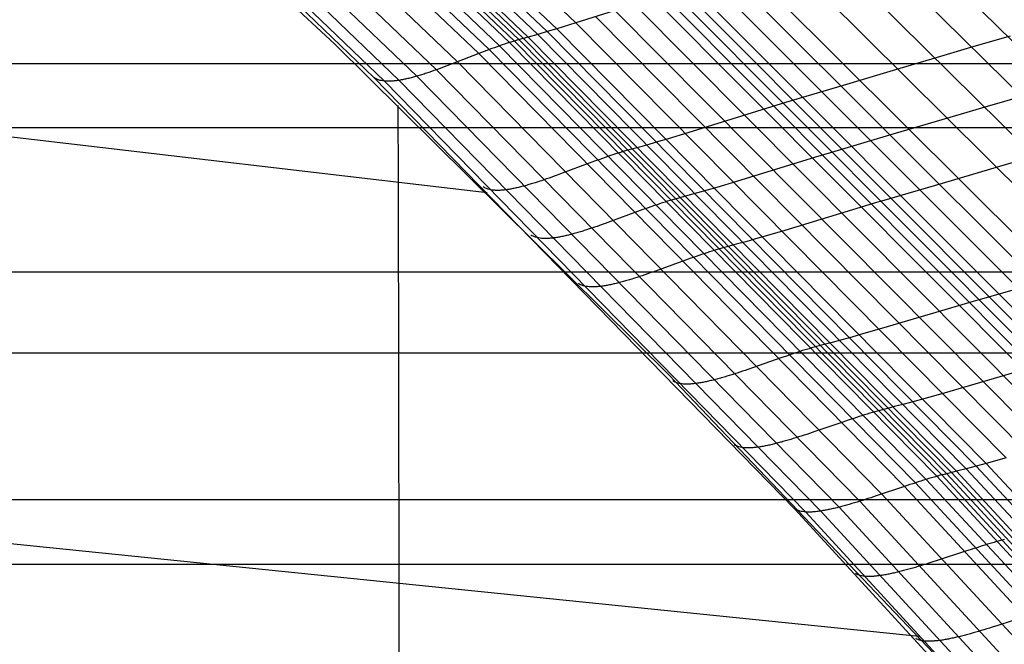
# Model space of a CAD drawing. Extents: x -260 to 296, y -277 to 294.
# Tile 188 of 241: x 146 to 161, y 149 to 159. Entities that reach past the tile are written whole.
import ezdxf

# ---------------------------------------------------------------- set-up
doc = ezdxf.new("R2010")
doc.units = 0
doc.layers.add('PREDEFINITO', color=7, linetype='CONTINUOUS')

msp = doc.modelspace()

# ---------------------------------------------------------------- linework, layer by layer
at = {"layer": 'PREDEFINITO'}
for p, q in [((148.779, 164.593, 448.247), (154.743, 158.931, 446.981)), ((148.206, 164.402, 448.582), (154.145, 158.749, 447.32)), ((148.348, 164.448, 448.494), (154.293, 158.792, 447.23)), ((148.491, 164.495, 448.409), (154.442, 158.837, 447.144)), ((147.784, 164.268, 448.856), (153.704, 158.622, 447.598)), ((147.856, 164.293, 448.817), (153.78, 158.645, 447.558)), ((147.926, 164.315, 448.771), (153.853, 158.666, 447.512)), ((147.996, 164.336, 448.722), (153.925, 158.686, 447.462)), ((148.066, 164.358, 448.675), (153.998, 158.706, 447.414)), ((147.325, 164.084, 448.992), (153.223, 158.449, 447.73)), ((147.482, 164.151, 448.961), (153.388, 158.511, 447.701)), ((147.635, 164.213, 448.918), (153.549, 158.569, 447.659)), ((147.008, 163.945, 449.038), (152.89, 158.319, 447.771)), ((146.696, 163.813, 449.1), (152.562, 158.196, 447.829)), ((145.563, 163.631, 449.867), (150.971, 158.596, 449.098)), ((145.739, 163.69, 450.399), (151.579, 158.075, 449.176)), ((145.91, 163.626, 449.827), (151.748, 158.018, 448.578)), ((146.135, 163.637, 449.45), (151.978, 158.03, 448.185)), ((146.401, 163.705, 449.222), (152.254, 158.095, 447.951)), ((159.726, 160.457, 443.859), (166.704, 153.601, 442.386)), ((159.166, 160.293, 444.279), (166.117, 153.437, 442.813)), ((158.597, 160.124, 444.687), (165.52, 153.271, 443.228)), ((158.021, 159.951, 445.08), (164.916, 153.101, 443.627)), ((157.438, 159.774, 445.459), (164.304, 152.929, 444.011)), ((157.144, 159.684, 445.644), (163.996, 152.842, 444.199)), ((156.405, 159.457, 446.096), (163.22, 152.624, 444.657)), ((156.553, 159.502, 446.006), (163.375, 152.667, 444.566)), ((156.849, 159.593, 445.826), (163.686, 152.755, 444.384)), ((155.957, 159.318, 446.356), (154.743, 158.931, 446.981)), ((155.957, 159.318, 446.356), (162.75, 152.491, 444.919)), ((156.107, 159.365, 446.272), (162.907, 152.536, 444.835)), ((156.256, 159.411, 446.185), (163.064, 152.58, 444.747)), ((155.655, 159.222, 446.516), (162.433, 152.4, 445.081)), ((155.047, 159.027, 446.824), (161.794, 152.216, 445.392)), ((155.351, 159.124, 446.671), (162.114, 152.308, 445.237)), ((154.442, 158.837, 447.144), (154.293, 158.792, 447.23)), ((154.743, 158.931, 446.981), (154.442, 158.837, 447.144)), ((154.442, 158.837, 447.144), (161.16, 152.038, 445.715)), ((154.743, 158.931, 446.981), (161.476, 152.125, 445.549)), ((153.998, 158.706, 447.414), (153.816, 158.656, 447.536)), ((153.925, 158.686, 447.462), (160.619, 151.895, 446.038)), ((154.145, 158.749, 447.32), (153.998, 158.706, 447.414)), ((153.998, 158.706, 447.414), (160.696, 151.914, 445.989)), ((154.293, 158.792, 447.23), (154.145, 158.749, 447.32)), ((154.145, 158.749, 447.32), (160.849, 151.954, 445.893)), ((154.293, 158.792, 447.23), (161.004, 151.995, 445.802)), ((161.538, 158.721, 443.477), (160.971, 158.557, 443.898)), ((150.971, 158.596, 449.098), (156.199, 153.421, 448.287)), ((153.469, 158.541, 447.682), (153.428, 158.526, 447.692)), ((153.509, 158.555, 447.671), (153.469, 158.541, 447.682)), ((153.549, 158.569, 447.659), (153.509, 158.555, 447.671)), ((153.588, 158.583, 447.646), (153.549, 158.569, 447.659)), ((153.549, 158.569, 447.659), (160.224, 151.786, 446.237)), ((153.627, 158.596, 447.631), (153.588, 158.583, 447.646)), ((153.666, 158.609, 447.615), (153.627, 158.596, 447.631)), ((153.685, 158.615, 447.607), (153.666, 158.609, 447.615)), ((153.704, 158.622, 447.598), (153.685, 158.615, 447.607)), ((153.723, 158.628, 447.589), (153.704, 158.622, 447.598)), ((153.704, 158.622, 447.598), (160.388, 151.835, 446.177)), ((153.742, 158.634, 447.579), (153.723, 158.628, 447.589)), ((153.761, 158.639, 447.569), (153.742, 158.634, 447.579)), ((153.78, 158.645, 447.558), (153.761, 158.639, 447.569)), ((153.798, 158.65, 447.547), (153.78, 158.645, 447.558)), ((153.78, 158.645, 447.558), (160.467, 151.856, 446.136)), ((153.816, 158.656, 447.536), (153.798, 158.65, 447.547)), ((153.853, 158.666, 447.512), (160.544, 151.876, 446.089)), ((160.971, 158.557, 443.898), (160.395, 158.388, 444.308)), ((153.223, 158.449, 447.73), (152.807, 158.287, 447.782)), ((153.306, 158.48, 447.717), (153.223, 158.449, 447.73)), ((153.223, 158.449, 447.73), (159.882, 151.676, 446.304)), ((153.347, 158.496, 447.709), (153.306, 158.48, 447.717)), ((153.388, 158.511, 447.701), (153.347, 158.496, 447.709)), ((153.428, 158.526, 447.692), (153.388, 158.511, 447.701)), ((153.388, 158.511, 447.701), (160.055, 151.733, 446.278)), ((160.395, 158.388, 444.308), (159.812, 158.216, 444.703)), ((-137.819, 158.292, 417.695), (173.745, 158.292, 417.695)), ((152.643, 158.226, 447.81), (152.602, 158.211, 447.819)), ((152.683, 158.241, 447.802), (152.643, 158.226, 447.81)), ((152.724, 158.256, 447.795), (152.683, 158.241, 447.802)), ((152.807, 158.287, 447.782), (152.724, 158.256, 447.795)), ((152.89, 158.319, 447.771), (159.53, 151.558, 446.34)), ((151.579, 158.075, 449.176), (158.17, 151.323, 447.797)), ((151.596, 158.063, 449.088), (151.579, 158.075, 449.176)), ((152.146, 158.066, 448.023), (152.128, 158.061, 448.037)), ((152.163, 158.07, 448.01), (152.146, 158.066, 448.023)), ((152.181, 158.075, 447.997), (152.163, 158.07, 448.01)), ((152.199, 158.08, 447.985), (152.181, 158.075, 447.997)), ((152.217, 158.085, 447.973), (152.199, 158.08, 447.985)), ((152.235, 158.09, 447.962), (152.217, 158.085, 447.973)), ((152.254, 158.095, 447.951), (152.235, 158.09, 447.962)), ((152.272, 158.1, 447.941), (152.254, 158.095, 447.951)), ((152.254, 158.095, 447.951), (158.861, 151.353, 446.516)), ((152.291, 158.106, 447.931), (152.272, 158.1, 447.941)), ((152.309, 158.112, 447.921), (152.291, 158.106, 447.931)), ((152.328, 158.117, 447.912), (152.309, 158.112, 447.921)), ((152.347, 158.123, 447.903), (152.328, 158.117, 447.912)), ((152.366, 158.129, 447.895), (152.347, 158.123, 447.903)), ((152.385, 158.136, 447.887), (152.366, 158.129, 447.895)), ((152.405, 158.142, 447.879), (152.385, 158.136, 447.887)), ((152.443, 158.155, 447.865), (152.405, 158.142, 447.879)), ((152.483, 158.168, 447.852), (152.443, 158.155, 447.865)), ((152.522, 158.182, 447.84), (152.483, 158.168, 447.852)), ((152.562, 158.196, 447.829), (152.522, 158.182, 447.84)), ((152.602, 158.211, 447.819), (152.562, 158.196, 447.829)), ((152.562, 158.196, 447.829), (159.185, 151.446, 446.394)), ((159.812, 158.216, 444.703), (158.924, 157.951, 445.268)), ((138.56, 158.006, 453.095), (153.353, 156.277, 448.737)), ((151.615, 158.053, 449.005), (151.596, 158.063, 449.088)), ((151.634, 158.044, 448.925), (151.615, 158.053, 449.005)), ((151.655, 158.037, 448.848), (151.634, 158.044, 448.925)), ((151.677, 158.03, 448.775), (151.655, 158.037, 448.848)), ((151.7, 158.025, 448.706), (151.677, 158.03, 448.775)), ((151.724, 158.021, 448.64), (151.7, 158.025, 448.706)), ((151.748, 158.018, 448.578), (151.724, 158.021, 448.64)), ((151.761, 158.017, 448.548), (151.748, 158.018, 448.578)), ((151.748, 158.018, 448.578), (158.339, 151.277, 447.168)), ((151.774, 158.016, 448.518), (151.761, 158.017, 448.548)), ((151.787, 158.016, 448.49), (151.774, 158.016, 448.518)), ((151.801, 158.015, 448.462), (151.787, 158.016, 448.49)), ((151.814, 158.015, 448.435), (151.801, 158.015, 448.462)), ((151.828, 158.016, 448.409), (151.814, 158.015, 448.435)), ((151.842, 158.016, 448.383), (151.828, 158.016, 448.409)), ((151.857, 158.017, 448.359), (151.842, 158.016, 448.383)), ((151.871, 158.018, 448.335), (151.857, 158.017, 448.359)), ((151.886, 158.019, 448.311), (151.871, 158.018, 448.335)), ((151.901, 158.02, 448.289), (151.886, 158.019, 448.311)), ((151.916, 158.022, 448.267), (151.901, 158.02, 448.289)), ((151.931, 158.024, 448.245), (151.916, 158.022, 448.267)), ((151.946, 158.026, 448.225), (151.931, 158.024, 448.245)), ((151.962, 158.028, 448.205), (151.946, 158.026, 448.225)), ((151.978, 158.03, 448.185), (151.962, 158.028, 448.205)), ((151.994, 158.033, 448.166), (151.978, 158.03, 448.185)), ((151.978, 158.03, 448.185), (158.574, 151.292, 446.757)), ((152.01, 158.036, 448.148), (151.994, 158.033, 448.166)), ((152.027, 158.039, 448.131), (152.01, 158.036, 448.148)), ((152.043, 158.042, 448.114), (152.027, 158.039, 448.131)), ((152.06, 158.046, 448.097), (152.043, 158.042, 448.114)), ((152.077, 158.049, 448.081), (152.06, 158.046, 448.097)), ((152.094, 158.053, 448.066), (152.077, 158.049, 448.081)), ((152.111, 158.057, 448.051), (152.094, 158.053, 448.066)), ((152.128, 158.061, 448.037), (152.111, 158.057, 448.051)), ((158.924, 157.951, 445.268), (158.024, 157.681, 445.811)), ((161.758, 157.79, 443.732), (161.179, 157.622, 444.142)), ((151.966, 156.438, 449.163), (151.964, 157.637, 448.949)), ((158.024, 157.681, 445.811), (157.721, 157.589, 445.982)), ((161.179, 157.622, 444.142), (160.593, 157.45, 444.538)), ((157.721, 157.589, 445.982), (156.492, 157.207, 446.609)), ((160.593, 157.45, 444.538), (159.7, 157.186, 445.105)), ((-134.88, 157.292, 427.015), (170.809, 157.292, 427.015)), ((156.492, 157.207, 446.609), (156.187, 157.115, 446.773)), ((159.7, 157.186, 445.105), (158.795, 156.917, 445.648)), ((155.738, 156.986, 447.043), (155.554, 156.936, 447.166)), ((155.886, 157.028, 446.949), (155.738, 156.986, 447.043)), ((156.036, 157.071, 446.859), (155.886, 157.028, 446.949)), ((156.187, 157.115, 446.773), (156.036, 157.071, 446.859)), ((155.242, 156.838, 447.302), (155.202, 156.824, 447.312)), ((155.283, 156.852, 447.29), (155.242, 156.838, 447.302)), ((155.323, 156.865, 447.276), (155.283, 156.852, 447.29)), ((155.362, 156.878, 447.262), (155.323, 156.865, 447.276)), ((155.382, 156.884, 447.254), (155.362, 156.878, 447.262)), ((155.401, 156.891, 447.246), (155.382, 156.884, 447.254)), ((155.421, 156.897, 447.237), (155.401, 156.891, 447.246)), ((155.44, 156.903, 447.228), (155.421, 156.897, 447.237)), ((155.459, 156.909, 447.219), (155.44, 156.903, 447.228)), ((155.479, 156.914, 447.209), (155.459, 156.909, 447.219)), ((155.498, 156.92, 447.199), (155.479, 156.914, 447.209)), ((155.516, 156.926, 447.189), (155.498, 156.92, 447.199)), ((155.535, 156.931, 447.178), (155.516, 156.926, 447.189)), ((155.554, 156.936, 447.166), (155.535, 156.931, 447.178)), ((158.795, 156.917, 445.648), (158.491, 156.826, 445.82)), ((161.96, 156.853, 443.978), (161.371, 156.682, 444.374)), ((154.952, 156.733, 447.359), (154.53, 156.576, 447.409)), ((155.036, 156.764, 447.347), (154.952, 156.733, 447.359)), ((155.078, 156.78, 447.339), (155.036, 156.764, 447.347)), ((155.119, 156.794, 447.331), (155.078, 156.78, 447.339)), ((155.161, 156.809, 447.322), (155.119, 156.794, 447.331)), ((155.202, 156.824, 447.312), (155.161, 156.809, 447.322)), ((158.491, 156.826, 445.82), (157.254, 156.446, 446.446)), ((161.371, 156.682, 444.374), (160.473, 156.418, 444.942)), ((154.405, 156.53, 447.429), (154.364, 156.515, 447.437)), ((154.447, 156.545, 447.422), (154.405, 156.53, 447.429)), ((154.53, 156.576, 447.409), (154.447, 156.545, 447.422)), ((151.975, 150.157, 450.149), (151.966, 156.438, 449.163)), ((153.915, 156.372, 447.612), (153.896, 156.368, 447.625)), ((153.933, 156.377, 447.6), (153.915, 156.372, 447.612)), ((153.951, 156.382, 447.589), (153.933, 156.377, 447.6)), ((153.97, 156.387, 447.578), (153.951, 156.382, 447.589)), ((153.988, 156.393, 447.568), (153.97, 156.387, 447.578)), ((154.007, 156.398, 447.558), (153.988, 156.393, 447.568)), ((154.026, 156.404, 447.548), (154.007, 156.398, 447.558)), ((154.045, 156.409, 447.539), (154.026, 156.404, 447.548)), ((154.064, 156.415, 447.53), (154.045, 156.409, 447.539)), ((154.084, 156.421, 447.521), (154.064, 156.415, 447.53)), ((154.103, 156.427, 447.513), (154.084, 156.421, 447.521)), ((154.123, 156.434, 447.506), (154.103, 156.427, 447.513)), ((154.162, 156.446, 447.491), (154.123, 156.434, 447.506)), ((154.202, 156.459, 447.478), (154.162, 156.446, 447.491)), ((154.242, 156.473, 447.466), (154.202, 156.459, 447.478)), ((154.282, 156.487, 447.456), (154.242, 156.473, 447.466)), ((154.323, 156.501, 447.446), (154.282, 156.487, 447.456)), ((154.364, 156.515, 447.437), (154.323, 156.501, 447.446)), ((157.254, 156.446, 446.446), (156.948, 156.355, 446.611)), ((160.473, 156.418, 444.942), (159.563, 156.151, 445.486)), ((153.308, 156.354, 448.728), (153.291, 156.365, 448.817)), ((153.327, 156.344, 448.643), (153.308, 156.354, 448.728)), ((153.346, 156.336, 448.562), (153.327, 156.344, 448.643)), ((153.367, 156.329, 448.485), (153.346, 156.336, 448.562)), ((153.389, 156.323, 448.411), (153.367, 156.329, 448.485)), ((153.411, 156.318, 448.341), (153.389, 156.323, 448.411)), ((153.435, 156.314, 448.274), (153.411, 156.318, 448.341)), ((153.46, 156.311, 448.211), (153.435, 156.314, 448.274)), ((153.473, 156.31, 448.181), (153.46, 156.311, 448.211)), ((153.486, 156.309, 448.151), (153.473, 156.31, 448.181)), ((153.499, 156.309, 448.122), (153.486, 156.309, 448.151)), ((153.513, 156.309, 448.094), (153.499, 156.309, 448.122)), ((153.526, 156.309, 448.067), (153.513, 156.309, 448.094)), ((153.54, 156.309, 448.04), (153.526, 156.309, 448.067)), ((153.554, 156.309, 448.014), (153.54, 156.309, 448.04)), ((153.569, 156.31, 447.989), (153.554, 156.309, 448.014)), ((153.583, 156.311, 447.965), (153.569, 156.31, 447.989)), ((153.598, 156.312, 447.941), (153.583, 156.311, 447.965)), ((153.613, 156.314, 447.918), (153.598, 156.312, 447.941)), ((153.628, 156.315, 447.896), (153.613, 156.314, 447.918)), ((153.644, 156.317, 447.875), (153.628, 156.315, 447.896)), ((153.659, 156.319, 447.854), (153.644, 156.317, 447.875)), ((153.675, 156.321, 447.833), (153.659, 156.319, 447.854)), ((153.691, 156.324, 447.814), (153.675, 156.321, 447.833)), ((153.707, 156.327, 447.795), (153.691, 156.324, 447.814)), ((153.724, 156.329, 447.777), (153.707, 156.327, 447.795)), ((153.74, 156.332, 447.759), (153.724, 156.329, 447.777)), ((153.757, 156.336, 447.742), (153.74, 156.332, 447.759)), ((153.774, 156.339, 447.725), (153.757, 156.336, 447.742)), ((153.791, 156.343, 447.709), (153.774, 156.339, 447.725)), ((153.808, 156.346, 447.694), (153.791, 156.343, 447.709)), ((153.825, 156.35, 447.679), (153.808, 156.346, 447.694)), ((153.843, 156.354, 447.664), (153.825, 156.35, 447.679)), ((153.861, 156.359, 447.651), (153.843, 156.354, 447.664)), ((153.878, 156.363, 447.637), (153.861, 156.359, 447.651)), ((153.896, 156.368, 447.625), (153.878, 156.363, 447.637)), ((156.496, 156.227, 446.882), (156.311, 156.177, 447.005)), ((156.646, 156.268, 446.787), (156.496, 156.227, 446.882)), ((156.796, 156.311, 446.697), (156.646, 156.268, 446.787)), ((156.948, 156.355, 446.611), (156.796, 156.311, 446.697)), ((155.957, 156.065, 447.151), (155.916, 156.051, 447.161)), ((155.998, 156.079, 447.14), (155.957, 156.065, 447.151)), ((156.039, 156.093, 447.128), (155.998, 156.079, 447.14)), ((156.079, 156.106, 447.115), (156.039, 156.093, 447.128)), ((156.119, 156.119, 447.101), (156.079, 156.106, 447.115)), ((156.138, 156.126, 447.093), (156.119, 156.119, 447.101)), ((156.158, 156.132, 447.085), (156.138, 156.126, 447.093)), ((156.178, 156.138, 447.076), (156.158, 156.132, 447.085)), ((156.197, 156.144, 447.067), (156.178, 156.138, 447.076)), ((156.217, 156.15, 447.058), (156.197, 156.144, 447.067)), ((156.236, 156.155, 447.048), (156.217, 156.15, 447.058)), ((156.255, 156.161, 447.038), (156.236, 156.155, 447.048)), ((156.274, 156.167, 447.028), (156.255, 156.161, 447.038)), ((156.293, 156.172, 447.016), (156.274, 156.167, 447.028)), ((156.311, 156.177, 447.005), (156.293, 156.172, 447.016)), ((159.411, 156.106, 445.573), (159.257, 156.06, 445.658)), ((159.563, 156.151, 445.486), (159.411, 156.106, 445.573)), ((155.707, 155.976, 447.198), (155.282, 155.82, 447.247)), ((155.791, 156.007, 447.185), (155.707, 155.976, 447.198)), ((155.833, 156.022, 447.178), (155.791, 156.007, 447.185)), ((155.874, 156.037, 447.17), (155.833, 156.022, 447.178)), ((155.916, 156.051, 447.161), (155.874, 156.037, 447.17)), ((159.257, 156.06, 445.658), (158.014, 155.682, 446.285)), ((155.114, 155.76, 447.275), (155.073, 155.746, 447.283)), ((155.156, 155.775, 447.267), (155.114, 155.76, 447.275)), ((155.198, 155.79, 447.26), (155.156, 155.775, 447.267)), ((155.282, 155.82, 447.247), (155.198, 155.79, 447.26)), ((154.055, 155.599, 448.572), (154.037, 155.61, 448.661)), ((154.073, 155.59, 448.486), (154.055, 155.599, 448.572)), ((154.591, 155.601, 447.502), (154.573, 155.597, 447.516)), ((154.608, 155.605, 447.488), (154.591, 155.601, 447.502)), ((154.626, 155.609, 447.475), (154.608, 155.605, 447.488)), ((154.644, 155.614, 447.462), (154.626, 155.609, 447.475)), ((154.663, 155.619, 447.45), (154.644, 155.614, 447.462)), ((154.681, 155.623, 447.438), (154.663, 155.619, 447.45)), ((154.7, 155.628, 447.426), (154.681, 155.623, 447.438)), ((154.718, 155.634, 447.415), (154.7, 155.628, 447.426)), ((154.737, 155.639, 447.405), (154.718, 155.634, 447.415)), ((154.756, 155.644, 447.395), (154.737, 155.639, 447.405)), ((154.775, 155.65, 447.385), (154.756, 155.644, 447.395)), ((154.794, 155.655, 447.376), (154.775, 155.65, 447.385)), ((154.813, 155.661, 447.367), (154.794, 155.655, 447.376)), ((154.833, 155.667, 447.359), (154.813, 155.661, 447.367)), ((154.852, 155.673, 447.351), (154.833, 155.667, 447.359)), ((154.872, 155.679, 447.343), (154.852, 155.673, 447.351)), ((154.911, 155.692, 447.329), (154.872, 155.679, 447.343)), ((154.951, 155.705, 447.316), (154.911, 155.692, 447.329)), ((154.992, 155.718, 447.304), (154.951, 155.705, 447.316)), ((155.032, 155.732, 447.293), (154.992, 155.718, 447.304)), ((155.073, 155.746, 447.283), (155.032, 155.732, 447.293)), ((158.014, 155.682, 446.285), (157.706, 155.592, 446.449)), ((154.093, 155.582, 448.404), (154.073, 155.59, 448.486)), ((154.113, 155.574, 448.327), (154.093, 155.582, 448.404)), ((154.135, 155.569, 448.252), (154.113, 155.574, 448.327)), ((154.158, 155.564, 448.182), (154.135, 155.569, 448.252)), ((154.182, 155.56, 448.115), (154.158, 155.564, 448.182)), ((154.207, 155.557, 448.051), (154.182, 155.56, 448.115)), ((154.219, 155.556, 448.02), (154.207, 155.557, 448.051)), ((154.232, 155.556, 447.991), (154.219, 155.556, 448.02)), ((154.246, 155.555, 447.962), (154.232, 155.556, 447.991)), ((154.259, 155.555, 447.933), (154.246, 155.555, 447.962)), ((154.273, 155.555, 447.906), (154.259, 155.555, 447.933)), ((154.287, 155.555, 447.879), (154.273, 155.555, 447.906)), ((154.301, 155.556, 447.853), (154.287, 155.555, 447.879)), ((154.315, 155.557, 447.828), (154.301, 155.556, 447.853)), ((154.33, 155.558, 447.804), (154.315, 155.557, 447.828)), ((154.345, 155.559, 447.78), (154.33, 155.558, 447.804)), ((154.36, 155.56, 447.757), (154.345, 155.559, 447.78)), ((154.375, 155.562, 447.735), (154.36, 155.56, 447.757)), ((154.391, 155.564, 447.713), (154.375, 155.562, 447.735)), ((154.406, 155.566, 447.692), (154.391, 155.564, 447.713)), ((154.422, 155.568, 447.672), (154.406, 155.566, 447.692)), ((154.438, 155.57, 447.652), (154.422, 155.568, 447.672)), ((154.454, 155.573, 447.633), (154.438, 155.57, 447.652)), ((154.471, 155.576, 447.615), (154.454, 155.573, 447.633)), ((154.487, 155.579, 447.597), (154.471, 155.576, 447.615)), ((154.504, 155.582, 447.58), (154.487, 155.579, 447.597)), ((154.521, 155.586, 447.563), (154.504, 155.582, 447.58)), ((154.538, 155.589, 447.547), (154.521, 155.586, 447.563)), ((154.556, 155.593, 447.531), (154.538, 155.589, 447.547)), ((154.573, 155.597, 447.516), (154.556, 155.593, 447.531)), ((157.252, 155.465, 446.721), (157.066, 155.415, 446.844)), ((157.402, 155.506, 446.626), (157.252, 155.465, 446.721)), ((157.553, 155.548, 446.536), (157.402, 155.506, 446.626)), ((157.706, 155.592, 446.449), (157.553, 155.548, 446.536)), ((156.71, 155.304, 446.991), (156.668, 155.29, 447)), ((156.751, 155.318, 446.98), (156.71, 155.304, 446.991)), ((156.792, 155.332, 446.968), (156.751, 155.318, 446.98)), ((156.832, 155.345, 446.955), (156.792, 155.332, 446.968)), ((156.872, 155.358, 446.94), (156.832, 155.345, 446.955)), ((156.892, 155.364, 446.932), (156.872, 155.358, 446.94)), ((156.912, 155.37, 446.924), (156.892, 155.364, 446.932)), ((156.932, 155.376, 446.916), (156.912, 155.37, 446.924)), ((156.951, 155.382, 446.907), (156.932, 155.376, 446.916)), ((156.971, 155.388, 446.898), (156.951, 155.382, 446.907)), ((156.99, 155.394, 446.888), (156.971, 155.388, 446.898)), ((157.009, 155.399, 446.878), (156.99, 155.394, 446.888)), ((157.028, 155.405, 446.867), (157.009, 155.399, 446.878)), ((157.047, 155.41, 446.856), (157.028, 155.405, 446.867)), ((157.066, 155.415, 446.844), (157.047, 155.41, 446.856)), ((156.458, 155.216, 447.037), (156.03, 155.061, 447.085)), ((156.543, 155.246, 447.024), (156.458, 155.216, 447.037)), ((156.585, 155.261, 447.017), (156.543, 155.246, 447.024)), ((156.627, 155.276, 447.009), (156.585, 155.261, 447.017)), ((156.668, 155.29, 447), (156.627, 155.276, 447.009)), ((-137.819, 155.033, 426.112), (173.745, 155.033, 426.112)), ((155.821, 154.988, 447.121), (155.779, 154.974, 447.131)), ((155.862, 155.002, 447.113), (155.821, 154.988, 447.121)), ((155.904, 155.017, 447.105), (155.862, 155.002, 447.113)), ((155.946, 155.031, 447.098), (155.904, 155.017, 447.105)), ((156.03, 155.061, 447.085), (155.946, 155.031, 447.098)), ((154.798, 154.842, 448.415), (154.781, 154.852, 448.505)), ((154.817, 154.832, 448.329), (154.798, 154.842, 448.415)), ((154.836, 154.824, 448.247), (154.817, 154.832, 448.329)), ((155.266, 154.829, 447.401), (155.249, 154.826, 447.418)), ((155.283, 154.833, 447.385), (155.266, 154.829, 447.401)), ((155.3, 154.836, 447.37), (155.283, 154.833, 447.385)), ((155.318, 154.84, 447.355), (155.3, 154.836, 447.37)), ((155.335, 154.844, 447.34), (155.318, 154.84, 447.355)), ((155.353, 154.849, 447.326), (155.335, 154.844, 447.34)), ((155.371, 154.853, 447.313), (155.353, 154.849, 447.326)), ((155.389, 154.857, 447.3), (155.371, 154.853, 447.313)), ((155.408, 154.862, 447.288), (155.389, 154.857, 447.3)), ((155.426, 154.867, 447.276), (155.408, 154.862, 447.288)), ((155.445, 154.872, 447.264), (155.426, 154.867, 447.276)), ((155.464, 154.877, 447.253), (155.445, 154.872, 447.264)), ((155.482, 154.882, 447.243), (155.464, 154.877, 447.253)), ((155.501, 154.887, 447.233), (155.482, 154.882, 447.243)), ((155.521, 154.893, 447.223), (155.501, 154.887, 447.233)), ((155.54, 154.899, 447.214), (155.521, 154.893, 447.223)), ((155.559, 154.904, 447.205), (155.54, 154.899, 447.214)), ((155.579, 154.91, 447.197), (155.559, 154.904, 447.205)), ((155.598, 154.916, 447.189), (155.579, 154.91, 447.197)), ((155.618, 154.922, 447.181), (155.598, 154.916, 447.189)), ((155.658, 154.935, 447.167), (155.618, 154.922, 447.181)), ((155.698, 154.947, 447.154), (155.658, 154.935, 447.167)), ((155.739, 154.961, 447.142), (155.698, 154.947, 447.154)), ((155.779, 154.974, 447.131), (155.739, 154.961, 447.142)), ((162.009, 154.874, 444.617), (161.09, 154.609, 445.163)), ((154.857, 154.817, 448.169), (154.836, 154.824, 448.247)), ((154.878, 154.812, 448.094), (154.857, 154.817, 448.169)), ((154.901, 154.807, 448.023), (154.878, 154.812, 448.094)), ((154.925, 154.803, 447.956), (154.901, 154.807, 448.023)), ((154.95, 154.801, 447.892), (154.925, 154.803, 447.956)), ((154.963, 154.8, 447.861), (154.95, 154.801, 447.892)), ((154.976, 154.799, 447.831), (154.963, 154.8, 447.861)), ((154.989, 154.799, 447.802), (154.976, 154.799, 447.831)), ((155.003, 154.799, 447.774), (154.989, 154.799, 447.802)), ((155.017, 154.799, 447.746), (155.003, 154.799, 447.774)), ((155.031, 154.799, 447.719), (155.017, 154.799, 447.746)), ((155.045, 154.8, 447.693), (155.031, 154.799, 447.719)), ((155.059, 154.8, 447.668), (155.045, 154.8, 447.693)), ((155.074, 154.801, 447.643), (155.059, 154.8, 447.668)), ((155.089, 154.803, 447.619), (155.074, 154.801, 447.643)), ((155.104, 154.804, 447.596), (155.089, 154.803, 447.619)), ((155.119, 154.806, 447.574), (155.104, 154.804, 447.596)), ((155.135, 154.807, 447.552), (155.119, 154.806, 447.574)), ((155.15, 154.81, 447.531), (155.135, 154.807, 447.552)), ((155.166, 154.812, 447.511), (155.15, 154.81, 447.531)), ((155.182, 154.814, 447.491), (155.166, 154.812, 447.511)), ((155.199, 154.817, 447.472), (155.182, 154.814, 447.491)), ((155.215, 154.82, 447.453), (155.199, 154.817, 447.472)), ((155.232, 154.823, 447.435), (155.215, 154.82, 447.453)), ((155.249, 154.826, 447.418), (155.232, 154.823, 447.435)), ((160.936, 154.564, 445.251), (160.781, 154.519, 445.335)), ((161.09, 154.609, 445.163), (160.936, 154.564, 445.251)), ((160.781, 154.519, 445.335), (159.524, 154.146, 445.964)), ((159.524, 154.146, 445.964), (159.213, 154.057, 446.129)), ((158.754, 153.931, 446.401), (158.566, 153.883, 446.525)), ((158.906, 153.972, 446.306), (158.754, 153.931, 446.401)), ((159.059, 154.014, 446.216), (158.906, 153.972, 446.306)), ((159.213, 154.057, 446.129), (159.059, 154.014, 446.216)), ((-143.509, 153.767, 415.94), (179.427, 153.767, 415.94)), ((158.164, 153.76, 446.681), (158.122, 153.746, 446.69)), ((158.206, 153.774, 446.672), (158.164, 153.76, 446.681)), ((158.248, 153.787, 446.661), (158.206, 153.774, 446.672)), ((158.289, 153.801, 446.649), (158.248, 153.787, 446.661)), ((158.33, 153.814, 446.636), (158.289, 153.801, 446.649)), ((158.37, 153.826, 446.621), (158.33, 153.814, 446.636)), ((158.391, 153.832, 446.614), (158.37, 153.826, 446.621)), ((158.411, 153.838, 446.606), (158.391, 153.832, 446.614)), ((158.43, 153.844, 446.597), (158.411, 153.838, 446.606)), ((158.45, 153.85, 446.588), (158.43, 153.844, 446.597)), ((158.47, 153.856, 446.579), (158.45, 153.85, 446.588)), ((158.489, 153.862, 446.569), (158.47, 153.856, 446.579)), ((158.509, 153.867, 446.559), (158.489, 153.862, 446.569)), ((158.528, 153.872, 446.548), (158.509, 153.867, 446.559)), ((158.547, 153.878, 446.537), (158.528, 153.872, 446.548)), ((158.566, 153.883, 446.525), (158.547, 153.878, 446.537)), ((157.951, 153.687, 446.717), (157.519, 153.536, 446.764)), ((158.037, 153.717, 446.705), (157.951, 153.687, 446.717)), ((158.08, 153.731, 446.698), (158.037, 153.717, 446.705)), ((158.122, 153.746, 446.69), (158.08, 153.731, 446.698)), ((157.265, 153.451, 446.809), (157.223, 153.437, 446.82)), ((157.306, 153.464, 446.8), (157.265, 153.451, 446.809)), ((157.348, 153.478, 446.791), (157.306, 153.464, 446.8)), ((157.391, 153.492, 446.783), (157.348, 153.478, 446.791)), ((157.433, 153.507, 446.776), (157.391, 153.492, 446.783)), ((157.519, 153.536, 446.764), (157.433, 153.507, 446.776)), ((161.768, 153.507, 445.127), (160.503, 153.138, 445.756)), ((156.199, 153.421, 448.287), (161.244, 148.117, 447.446)), ((156.276, 153.318, 448.105), (156.259, 153.328, 448.196)), ((156.295, 153.309, 448.018), (156.276, 153.318, 448.105)), ((156.314, 153.302, 447.935), (156.295, 153.309, 448.018)), ((156.335, 153.295, 447.856), (156.314, 153.302, 447.935)), ((156.357, 153.289, 447.78), (156.335, 153.295, 447.856)), ((156.379, 153.285, 447.709), (156.357, 153.289, 447.78)), ((156.63, 153.289, 447.211), (156.614, 153.287, 447.232)), ((156.646, 153.291, 447.191), (156.63, 153.289, 447.211)), ((156.662, 153.293, 447.171), (156.646, 153.291, 447.191)), ((156.678, 153.296, 447.151), (156.662, 153.293, 447.171)), ((156.695, 153.299, 447.133), (156.678, 153.296, 447.151)), ((156.712, 153.302, 447.115), (156.695, 153.299, 447.133)), ((156.729, 153.305, 447.097), (156.712, 153.302, 447.115)), ((156.746, 153.308, 447.08), (156.729, 153.305, 447.097)), ((156.763, 153.312, 447.064), (156.746, 153.308, 447.08)), ((156.781, 153.315, 447.049), (156.763, 153.312, 447.064)), ((156.798, 153.319, 447.033), (156.781, 153.315, 447.049)), ((156.816, 153.323, 447.019), (156.798, 153.319, 447.033)), ((156.834, 153.327, 447.005), (156.816, 153.323, 447.019)), ((156.852, 153.332, 446.991), (156.834, 153.327, 447.005)), ((156.871, 153.336, 446.979), (156.852, 153.332, 446.991)), ((156.889, 153.341, 446.966), (156.871, 153.336, 446.979)), ((156.908, 153.345, 446.954), (156.889, 153.341, 446.966)), ((156.927, 153.35, 446.943), (156.908, 153.345, 446.954)), ((156.946, 153.355, 446.932), (156.927, 153.35, 446.943)), ((156.965, 153.36, 446.921), (156.946, 153.355, 446.932)), ((156.984, 153.366, 446.911), (156.965, 153.36, 446.921)), ((157.003, 153.371, 446.901), (156.984, 153.366, 446.911)), ((157.023, 153.376, 446.892), (157.003, 153.371, 446.901)), ((157.042, 153.382, 446.883), (157.023, 153.376, 446.892)), ((157.062, 153.388, 446.875), (157.042, 153.382, 446.883)), ((157.082, 153.394, 446.867), (157.062, 153.388, 446.875)), ((157.102, 153.4, 446.859), (157.082, 153.394, 446.867)), ((157.142, 153.412, 446.845), (157.102, 153.4, 446.859)), ((157.182, 153.424, 446.832), (157.142, 153.412, 446.845)), ((157.223, 153.437, 446.82), (157.182, 153.424, 446.832)), ((156.403, 153.282, 447.64), (156.379, 153.285, 447.709)), ((156.428, 153.279, 447.576), (156.403, 153.282, 447.64)), ((156.441, 153.279, 447.545), (156.428, 153.279, 447.576)), ((156.454, 153.278, 447.514), (156.441, 153.279, 447.545)), ((156.468, 153.278, 447.485), (156.454, 153.278, 447.514)), ((156.481, 153.278, 447.456), (156.468, 153.278, 447.485)), ((156.495, 153.278, 447.428), (156.481, 153.278, 447.456)), ((156.509, 153.278, 447.401), (156.495, 153.278, 447.428)), ((156.523, 153.279, 447.375), (156.509, 153.278, 447.401)), ((156.538, 153.279, 447.349), (156.523, 153.279, 447.375)), ((156.553, 153.28, 447.325), (156.538, 153.279, 447.349)), ((156.568, 153.282, 447.3), (156.553, 153.28, 447.325)), ((156.583, 153.283, 447.277), (156.568, 153.282, 447.3)), ((156.598, 153.285, 447.254), (156.583, 153.283, 447.277)), ((156.614, 153.287, 447.232), (156.598, 153.285, 447.254)), ((160.503, 153.138, 445.756), (160.189, 153.05, 445.921)), ((160.034, 153.007, 446.008), (159.88, 152.966, 446.099)), ((160.189, 153.05, 445.921), (160.034, 153.007, 446.008)), ((159.362, 152.827, 446.407), (159.341, 152.821, 446.415)), ((159.382, 152.833, 446.399), (159.362, 152.827, 446.407)), ((159.402, 152.839, 446.391), (159.382, 152.833, 446.399)), ((159.422, 152.845, 446.382), (159.402, 152.839, 446.391)), ((159.441, 152.851, 446.372), (159.422, 152.845, 446.382)), ((159.461, 152.856, 446.363), (159.441, 152.851, 446.372)), ((159.481, 152.862, 446.352), (159.461, 152.856, 446.363)), ((159.5, 152.867, 446.342), (159.481, 152.862, 446.352)), ((159.519, 152.872, 446.33), (159.5, 152.867, 446.342)), ((159.538, 152.877, 446.319), (159.519, 152.872, 446.33)), ((159.727, 152.925, 446.194), (159.538, 152.877, 446.319)), ((159.88, 152.966, 446.099), (159.727, 152.925, 446.194)), ((158.919, 152.684, 446.51), (158.483, 152.535, 446.556)), ((159.005, 152.713, 446.498), (158.919, 152.684, 446.51)), ((159.048, 152.728, 446.491), (159.005, 152.713, 446.498)), ((159.091, 152.742, 446.483), (159.048, 152.728, 446.491)), ((159.134, 152.756, 446.475), (159.091, 152.742, 446.483)), ((159.176, 152.769, 446.465), (159.134, 152.756, 446.475)), ((159.218, 152.783, 446.454), (159.176, 152.769, 446.465)), ((159.259, 152.796, 446.443), (159.218, 152.783, 446.454)), ((159.3, 152.809, 446.43), (159.259, 152.796, 446.443)), ((159.341, 152.821, 446.415), (159.3, 152.809, 446.43)), ((158.483, 152.535, 446.556), (158.397, 152.506, 446.568)), ((157.944, 152.367, 446.703), (157.925, 152.362, 446.713)), ((157.964, 152.372, 446.693), (157.944, 152.367, 446.703)), ((157.983, 152.378, 446.684), (157.964, 152.372, 446.693)), ((158.003, 152.383, 446.675), (157.983, 152.378, 446.684)), ((158.023, 152.389, 446.666), (158.003, 152.383, 446.675)), ((158.043, 152.395, 446.658), (158.023, 152.389, 446.666)), ((158.063, 152.4, 446.65), (158.043, 152.395, 446.658)), ((158.104, 152.412, 446.636), (158.063, 152.4, 446.65)), ((158.144, 152.425, 446.623), (158.104, 152.412, 446.636)), ((158.186, 152.438, 446.611), (158.144, 152.425, 446.623)), ((158.227, 152.451, 446.601), (158.186, 152.438, 446.611)), ((158.269, 152.464, 446.591), (158.227, 152.451, 446.601)), ((158.312, 152.478, 446.583), (158.269, 152.464, 446.591)), ((158.354, 152.492, 446.575), (158.312, 152.478, 446.583)), ((158.397, 152.506, 446.568), (158.354, 152.492, 446.575)), ((157.234, 152.318, 447.904), (157.217, 152.328, 447.996)), ((157.253, 152.31, 447.816), (157.234, 152.318, 447.904)), ((157.272, 152.302, 447.733), (157.253, 152.31, 447.816)), ((157.293, 152.296, 447.653), (157.272, 152.302, 447.733)), ((157.314, 152.291, 447.577), (157.293, 152.296, 447.653)), ((157.337, 152.286, 447.505), (157.314, 152.291, 447.577)), ((157.361, 152.283, 447.436), (157.337, 152.286, 447.505)), ((157.386, 152.281, 447.371), (157.361, 152.283, 447.436)), ((157.399, 152.28, 447.34), (157.386, 152.281, 447.371)), ((157.412, 152.28, 447.309), (157.399, 152.28, 447.34)), ((157.425, 152.279, 447.28), (157.412, 152.28, 447.309)), ((157.439, 152.279, 447.251), (157.425, 152.279, 447.28)), ((157.453, 152.279, 447.223), (157.439, 152.279, 447.251)), ((157.467, 152.28, 447.195), (157.453, 152.279, 447.223)), ((157.481, 152.28, 447.169), (157.467, 152.28, 447.195)), ((157.496, 152.281, 447.143), (157.481, 152.28, 447.169)), ((157.511, 152.282, 447.118), (157.496, 152.281, 447.143)), ((157.526, 152.284, 447.094), (157.511, 152.282, 447.118)), ((157.541, 152.285, 447.07), (157.526, 152.284, 447.094)), ((157.557, 152.287, 447.048), (157.541, 152.285, 447.07)), ((157.572, 152.289, 447.026), (157.557, 152.287, 447.048)), ((157.588, 152.291, 447.004), (157.572, 152.289, 447.026)), ((157.604, 152.293, 446.983), (157.588, 152.291, 447.004)), ((157.621, 152.295, 446.963), (157.604, 152.293, 446.983)), ((157.637, 152.298, 446.944), (157.621, 152.295, 446.963)), ((157.654, 152.301, 446.925), (157.637, 152.298, 446.944)), ((157.671, 152.304, 446.907), (157.654, 152.301, 446.925)), ((157.688, 152.307, 446.89), (157.671, 152.304, 446.907)), ((157.705, 152.31, 446.873), (157.688, 152.307, 446.89)), ((157.722, 152.314, 446.856), (157.705, 152.31, 446.873)), ((157.74, 152.317, 446.841), (157.722, 152.314, 446.856)), ((157.758, 152.321, 446.826), (157.74, 152.317, 446.841)), ((157.776, 152.325, 446.811), (157.758, 152.321, 446.826)), ((157.794, 152.329, 446.797), (157.776, 152.325, 446.811)), ((157.812, 152.333, 446.783), (157.794, 152.329, 446.797)), ((157.831, 152.338, 446.77), (157.812, 152.333, 446.783)), ((157.849, 152.342, 446.758), (157.831, 152.338, 446.77)), ((157.868, 152.347, 446.746), (157.849, 152.342, 446.758)), ((157.887, 152.352, 446.734), (157.868, 152.347, 446.746)), ((157.906, 152.357, 446.723), (157.887, 152.352, 446.734)), ((157.925, 152.362, 446.713), (157.906, 152.357, 446.723)), ((161.476, 152.125, 445.549), (161.16, 152.038, 445.715)), ((160.696, 151.914, 445.989), (160.505, 151.866, 446.113)), ((160.849, 151.954, 445.893), (160.696, 151.914, 445.989)), ((160.696, 151.914, 445.989), (165.73, 146.486, 444.923)), ((161.004, 151.995, 445.802), (160.849, 151.954, 445.893)), ((160.849, 151.954, 445.893), (165.888, 146.523, 444.826)), ((161.16, 152.038, 445.715), (161.004, 151.995, 445.802)), ((161.004, 151.995, 445.802), (166.049, 146.562, 444.734)), ((161.16, 152.038, 445.715), (166.21, 146.603, 444.645)), ((160.14, 151.76, 446.26), (160.098, 151.747, 446.269)), ((160.183, 151.773, 446.249), (160.14, 151.76, 446.26)), ((160.224, 151.786, 446.237), (160.183, 151.773, 446.249)), ((160.266, 151.799, 446.224), (160.224, 151.786, 446.237)), ((160.224, 151.786, 446.237), (165.242, 146.365, 445.174)), ((160.307, 151.811, 446.21), (160.266, 151.799, 446.224)), ((160.327, 151.817, 446.202), (160.307, 151.811, 446.21)), ((160.348, 151.823, 446.194), (160.327, 151.817, 446.202)), ((160.368, 151.829, 446.185), (160.348, 151.823, 446.194)), ((160.388, 151.835, 446.177), (160.368, 151.829, 446.185)), ((160.408, 151.84, 446.167), (160.388, 151.835, 446.177)), ((160.388, 151.835, 446.177), (165.412, 146.41, 445.113)), ((160.428, 151.846, 446.157), (160.408, 151.84, 446.167)), ((160.447, 151.851, 446.147), (160.428, 151.846, 446.157)), ((160.467, 151.856, 446.136), (160.447, 151.851, 446.147)), ((160.486, 151.861, 446.125), (160.467, 151.856, 446.136)), ((160.467, 151.856, 446.136), (165.493, 146.43, 445.073)), ((160.505, 151.866, 446.113), (160.486, 151.861, 446.125)), ((160.544, 151.876, 446.089), (165.573, 146.449, 445.025)), ((160.619, 151.895, 446.038), (165.651, 146.467, 444.973)), ((159.882, 151.676, 446.304), (159.443, 151.529, 446.35)), ((159.969, 151.705, 446.293), (159.882, 151.676, 446.304)), ((159.882, 151.676, 446.304), (164.887, 146.263, 445.239)), ((160.012, 151.719, 446.286), (159.969, 151.705, 446.293)), ((160.055, 151.733, 446.278), (160.012, 151.719, 446.286)), ((160.098, 151.747, 446.269), (160.055, 151.733, 446.278)), ((160.055, 151.733, 446.278), (165.067, 146.315, 445.214)), ((-146.255, 151.475, 415.092), (182.169, 151.475, 415.092)), ((138.57, 151.532, 454.041), (160.113, 149.334, 447.639)), ((159.185, 151.446, 446.394), (159.143, 151.433, 446.404)), ((159.227, 151.459, 446.384), (159.185, 151.446, 446.394)), ((159.185, 151.446, 446.394), (164.163, 146.052, 445.321)), ((159.27, 151.473, 446.376), (159.227, 151.459, 446.384)), ((159.313, 151.486, 446.368), (159.27, 151.473, 446.376)), ((159.356, 151.5, 446.361), (159.313, 151.486, 446.368)), ((159.443, 151.529, 446.35), (159.356, 151.5, 446.361)), ((159.53, 151.558, 446.34), (164.521, 146.155, 445.27)), ((158.17, 151.323, 447.797), (163.125, 145.926, 446.767)), ((158.187, 151.313, 447.704), (158.17, 151.323, 447.797)), ((158.205, 151.305, 447.616), (158.187, 151.313, 447.704)), ((158.225, 151.298, 447.532), (158.205, 151.305, 447.616)), ((158.245, 151.292, 447.452), (158.225, 151.298, 447.532)), ((158.267, 151.287, 447.375), (158.245, 151.292, 447.452)), ((158.29, 151.283, 447.302), (158.267, 151.287, 447.375)), ((158.526, 151.286, 446.82), (158.51, 151.284, 446.842)), ((158.542, 151.288, 446.798), (158.526, 151.286, 446.82)), ((158.558, 151.29, 446.778), (158.542, 151.288, 446.798)), ((158.574, 151.292, 446.757), (158.558, 151.29, 446.778)), ((158.591, 151.295, 446.738), (158.574, 151.292, 446.757)), ((158.574, 151.292, 446.757), (163.532, 145.908, 445.691)), ((158.608, 151.298, 446.719), (158.591, 151.295, 446.738)), ((158.625, 151.301, 446.701), (158.608, 151.298, 446.719)), ((158.642, 151.304, 446.683), (158.625, 151.301, 446.701)), ((158.659, 151.307, 446.666), (158.642, 151.304, 446.683)), ((158.677, 151.31, 446.65), (158.659, 151.307, 446.666)), ((158.694, 151.314, 446.634), (158.677, 151.31, 446.65)), ((158.712, 151.318, 446.619), (158.694, 151.314, 446.634)), ((158.73, 151.322, 446.604), (158.712, 151.318, 446.619)), ((158.749, 151.326, 446.59), (158.73, 151.322, 446.604)), ((158.767, 151.33, 446.577), (158.749, 151.326, 446.59)), ((158.786, 151.334, 446.563), (158.767, 151.33, 446.577)), ((158.804, 151.339, 446.551), (158.786, 151.334, 446.563)), ((158.823, 151.343, 446.539), (158.804, 151.339, 446.551)), ((158.842, 151.348, 446.527), (158.823, 151.343, 446.539)), ((158.861, 151.353, 446.516), (158.842, 151.348, 446.527)), ((158.881, 151.358, 446.506), (158.861, 151.353, 446.516)), ((158.861, 151.353, 446.516), (163.828, 145.965, 445.444)), ((158.9, 151.363, 446.495), (158.881, 151.358, 446.506)), ((158.92, 151.368, 446.486), (158.9, 151.363, 446.495)), ((158.939, 151.374, 446.476), (158.92, 151.368, 446.486)), ((158.959, 151.379, 446.468), (158.939, 151.374, 446.476)), ((158.979, 151.385, 446.459), (158.959, 151.379, 446.468)), ((158.999, 151.391, 446.451), (158.979, 151.385, 446.459)), ((159.019, 151.396, 446.443), (158.999, 151.391, 446.451)), ((159.06, 151.408, 446.429), (159.019, 151.396, 446.443)), ((159.101, 151.42, 446.416), (159.06, 151.408, 446.429)), ((159.143, 151.433, 446.404), (159.101, 151.42, 446.416)), ((158.314, 151.28, 447.233), (158.29, 151.283, 447.302)), ((158.339, 151.277, 447.168), (158.314, 151.28, 447.233)), ((158.352, 151.277, 447.136), (158.339, 151.277, 447.168)), ((158.339, 151.277, 447.168), (163.293, 145.89, 446.114)), ((158.365, 151.276, 447.105), (158.352, 151.277, 447.136)), ((158.378, 151.276, 447.075), (158.365, 151.276, 447.105)), ((158.392, 151.276, 447.046), (158.378, 151.276, 447.075)), ((158.406, 151.276, 447.018), (158.392, 151.276, 447.046)), ((158.42, 151.277, 446.991), (158.406, 151.276, 447.018)), ((158.435, 151.277, 446.964), (158.42, 151.277, 446.991)), ((158.449, 151.278, 446.938), (158.435, 151.277, 446.964)), ((158.464, 151.279, 446.913), (158.449, 151.278, 446.938)), ((158.479, 151.281, 446.889), (158.464, 151.279, 446.913)), ((158.494, 151.282, 446.865), (158.479, 151.281, 446.889)), ((158.51, 151.284, 446.842), (158.494, 151.282, 446.865)), ((161.369, 150.825, 445.963), (161.349, 150.819, 445.973)), ((161.389, 150.83, 445.953), (161.369, 150.825, 445.963)), ((161.409, 150.836, 445.943), (161.389, 150.83, 445.953)), ((161.429, 150.841, 445.932), (161.409, 150.836, 445.943)), ((161.448, 150.846, 445.921), (161.429, 150.841, 445.932)), ((160.927, 150.691, 446.088), (160.839, 150.663, 446.1)), ((160.971, 150.705, 446.082), (160.927, 150.691, 446.088)), ((161.014, 150.719, 446.074), (160.971, 150.705, 446.082)), ((161.057, 150.732, 446.065), (161.014, 150.719, 446.074)), ((161.1, 150.746, 446.056), (161.057, 150.732, 446.065)), ((161.143, 150.759, 446.045), (161.1, 150.746, 446.056)), ((161.185, 150.772, 446.034), (161.143, 150.759, 446.045)), ((161.226, 150.784, 446.02), (161.185, 150.772, 446.034)), ((161.268, 150.796, 446.006), (161.226, 150.784, 446.02)), ((161.288, 150.802, 445.998), (161.268, 150.796, 446.006)), ((161.309, 150.808, 445.99), (161.288, 150.802, 445.998)), ((161.329, 150.814, 445.982), (161.309, 150.808, 445.99)), ((161.349, 150.819, 445.973), (161.329, 150.814, 445.982)), ((160.397, 150.518, 446.144), (160.31, 150.49, 446.156)), ((160.839, 150.663, 446.1), (160.397, 150.518, 446.144)), ((-143.509, 150.462, 424.362), (179.427, 150.462, 424.362)), ((159.89, 150.365, 446.271), (159.87, 150.36, 446.28)), ((159.91, 150.37, 446.262), (159.89, 150.365, 446.271)), ((159.93, 150.376, 446.253), (159.91, 150.37, 446.262)), ((159.951, 150.382, 446.245), (159.93, 150.376, 446.253)), ((159.971, 150.387, 446.237), (159.951, 150.382, 446.245)), ((160.012, 150.399, 446.223), (159.971, 150.387, 446.237)), ((160.053, 150.411, 446.21), (160.012, 150.399, 446.223)), ((160.095, 150.424, 446.198), (160.053, 150.411, 446.21)), ((160.137, 150.436, 446.188), (160.095, 150.424, 446.198)), ((160.18, 150.449, 446.179), (160.137, 150.436, 446.188)), ((160.223, 150.463, 446.17), (160.18, 150.449, 446.179)), ((160.266, 150.476, 446.163), (160.223, 150.463, 446.17)), ((160.31, 150.49, 446.156), (160.266, 150.476, 446.163)), ((159.135, 150.304, 447.506), (159.118, 150.313, 447.599)), ((159.153, 150.296, 447.417), (159.135, 150.304, 447.506)), ((159.173, 150.289, 447.332), (159.153, 150.296, 447.417)), ((159.193, 150.283, 447.251), (159.173, 150.289, 447.332)), ((159.215, 150.278, 447.174), (159.193, 150.283, 447.251)), ((159.238, 150.274, 447.101), (159.215, 150.278, 447.174)), ((159.262, 150.271, 447.031), (159.238, 150.274, 447.101)), ((159.287, 150.269, 446.965), (159.262, 150.271, 447.031)), ((159.3, 150.269, 446.934), (159.287, 150.269, 446.965)), ((159.313, 150.268, 446.903), (159.3, 150.269, 446.934)), ((159.326, 150.268, 446.873), (159.313, 150.268, 446.903)), ((159.34, 150.268, 446.843), (159.326, 150.268, 446.873)), ((159.354, 150.268, 446.815), (159.34, 150.268, 446.843)), ((159.368, 150.269, 446.787), (159.354, 150.268, 446.815)), ((159.383, 150.269, 446.761), (159.368, 150.269, 446.787)), ((159.397, 150.27, 446.735), (159.383, 150.269, 446.761)), ((159.412, 150.271, 446.709), (159.397, 150.27, 446.735)), ((159.427, 150.273, 446.685), (159.412, 150.271, 446.709)), ((159.443, 150.274, 446.661), (159.427, 150.273, 446.685)), ((159.458, 150.276, 446.638), (159.443, 150.274, 446.661)), ((159.474, 150.278, 446.616), (159.458, 150.276, 446.638)), ((159.49, 150.28, 446.594), (159.474, 150.278, 446.616)), ((159.507, 150.282, 446.573), (159.49, 150.28, 446.594)), ((159.523, 150.284, 446.553), (159.507, 150.282, 446.573)), ((159.54, 150.287, 446.533), (159.523, 150.284, 446.553)), ((159.557, 150.29, 446.514), (159.54, 150.287, 446.533)), ((159.574, 150.293, 446.496), (159.557, 150.29, 446.514)), ((159.591, 150.296, 446.478), (159.574, 150.293, 446.496)), ((159.608, 150.299, 446.461), (159.591, 150.296, 446.478)), ((159.626, 150.303, 446.445), (159.608, 150.299, 446.461)), ((159.644, 150.306, 446.429), (159.626, 150.303, 446.445)), ((159.662, 150.31, 446.413), (159.644, 150.306, 446.429)), ((159.68, 150.314, 446.399), (159.662, 150.31, 446.413)), ((159.698, 150.318, 446.385), (159.68, 150.314, 446.399)), ((159.717, 150.322, 446.371), (159.698, 150.318, 446.385)), ((159.735, 150.326, 446.358), (159.717, 150.322, 446.371)), ((159.754, 150.331, 446.345), (159.735, 150.326, 446.358)), ((159.773, 150.335, 446.333), (159.754, 150.331, 446.345)), ((159.792, 150.34, 446.322), (159.773, 150.335, 446.333)), ((159.812, 150.345, 446.31), (159.792, 150.34, 446.322)), ((159.831, 150.35, 446.3), (159.812, 150.345, 446.31)), ((159.851, 150.355, 446.29), (159.831, 150.35, 446.3)), ((159.87, 150.36, 446.28), (159.851, 150.355, 446.29)), ((151.983, 143.762, 450.944), (151.975, 150.157, 450.149)), ((161.792, 149.645, 445.897), (161.346, 149.502, 445.94)), ((161.171, 149.448, 445.966), (161.128, 149.434, 445.974)), ((161.215, 149.461, 445.958), (161.171, 149.448, 445.966)), ((161.258, 149.474, 445.952), (161.215, 149.461, 445.958)), ((161.346, 149.502, 445.94), (161.258, 149.474, 445.952)), ((160.078, 149.289, 447.309), (160.062, 149.298, 447.403)), ((160.096, 149.281, 447.219), (160.078, 149.289, 447.309)), ((160.535, 149.283, 446.274), (160.518, 149.28, 446.292)), ((160.552, 149.286, 446.257), (160.535, 149.283, 446.274)), ((160.57, 149.29, 446.241), (160.552, 149.286, 446.257)), ((160.588, 149.293, 446.225), (160.57, 149.29, 446.241)), ((160.606, 149.297, 446.209), (160.588, 149.293, 446.225)), ((160.624, 149.301, 446.195), (160.606, 149.297, 446.209)), ((160.643, 149.305, 446.18), (160.624, 149.301, 446.195)), ((160.662, 149.309, 446.167), (160.643, 149.305, 446.18)), ((160.68, 149.313, 446.154), (160.662, 149.309, 446.167)), ((160.699, 149.317, 446.141), (160.68, 149.313, 446.154)), ((160.718, 149.322, 446.129), (160.699, 149.317, 446.141)), ((160.738, 149.326, 446.117), (160.718, 149.322, 446.129)), ((160.757, 149.331, 446.106), (160.738, 149.326, 446.117)), ((160.777, 149.336, 446.095), (160.757, 149.331, 446.106)), ((160.796, 149.341, 446.085), (160.777, 149.336, 446.095)), ((160.816, 149.346, 446.075), (160.796, 149.341, 446.085)), ((160.836, 149.351, 446.066), (160.816, 149.346, 446.075)), ((160.856, 149.357, 446.057), (160.836, 149.351, 446.066)), ((160.876, 149.362, 446.049), (160.856, 149.357, 446.057)), ((160.897, 149.368, 446.041), (160.876, 149.362, 446.049)), ((160.917, 149.373, 446.033), (160.897, 149.368, 446.041)), ((160.959, 149.385, 446.019), (160.917, 149.373, 446.033)), ((161, 149.397, 446.006), (160.959, 149.385, 446.019)), ((161.042, 149.409, 445.994), (161, 149.397, 446.006)), ((161.085, 149.422, 445.984), (161.042, 149.409, 445.994)), ((161.128, 149.434, 445.974), (161.085, 149.422, 445.984)), ((160.116, 149.274, 447.134), (160.096, 149.281, 447.219)), ((160.136, 149.269, 447.053), (160.116, 149.274, 447.134)), ((160.158, 149.264, 446.975), (160.136, 149.269, 447.053)), ((160.181, 149.26, 446.901), (160.158, 149.264, 446.975)), ((160.205, 149.258, 446.831), (160.181, 149.26, 446.901)), ((160.23, 149.256, 446.765), (160.205, 149.258, 446.831)), ((160.243, 149.255, 446.733), (160.23, 149.256, 446.765)), ((160.256, 149.255, 446.702), (160.243, 149.255, 446.733)), ((160.269, 149.255, 446.671), (160.256, 149.255, 446.702)), ((160.283, 149.255, 446.642), (160.269, 149.255, 446.671)), ((160.297, 149.255, 446.613), (160.283, 149.255, 446.642)), ((160.311, 149.256, 446.585), (160.297, 149.255, 446.613)), ((160.326, 149.256, 446.559), (160.311, 149.256, 446.585)), ((160.341, 149.257, 446.532), (160.326, 149.256, 446.559)), ((160.356, 149.259, 446.507), (160.341, 149.257, 446.532)), ((160.371, 149.26, 446.482), (160.356, 149.259, 446.507)), ((160.386, 149.261, 446.458), (160.371, 149.26, 446.482)), ((160.402, 149.263, 446.435), (160.386, 149.261, 446.458)), ((160.418, 149.265, 446.413), (160.402, 149.263, 446.435)), ((160.434, 149.267, 446.391), (160.418, 149.265, 446.413)), ((160.45, 149.269, 446.37), (160.434, 149.267, 446.391)), ((160.467, 149.272, 446.349), (160.45, 149.269, 446.37)), ((160.484, 149.274, 446.33), (160.467, 149.272, 446.349)), ((160.5, 149.277, 446.311), (160.484, 149.274, 446.33)), ((160.518, 149.28, 446.292), (160.5, 149.277, 446.311))]:
    msp.add_line(p, q, dxfattribs=at)
at = {"layer": 'PREDEFINITO', "extrusion": (8.21944e-05, -0.238151, -0.971228)}
for centre, radius in [((104.955, 85.897, -613.301), 155.099), ((105.027, 85.948, -613.301), 146.035)]:
    msp.add_arc(centre, radius, 289.26592, 347.24336, dxfattribs=at)

doc.saveas('drawing.dxf')
